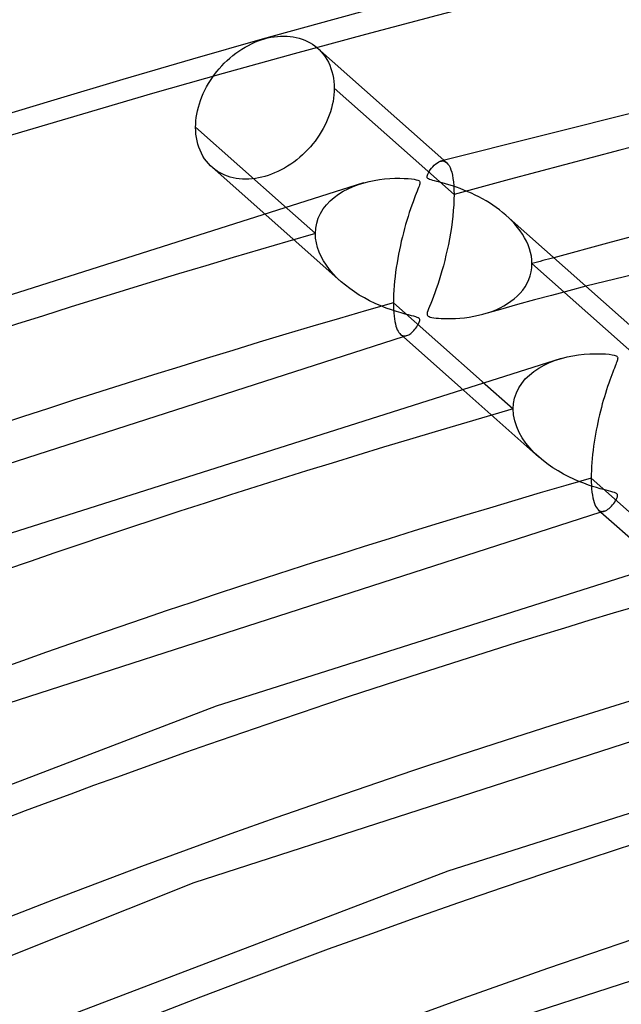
# Model space of a CAD drawing. Header units: millimetres. Extents: x -852 to 852, y -906 to 935.
# Tile 19 of 74: x -262 to -224, y 791 to 853. Entities that reach past the tile are written whole.
import ezdxf

# ---------------------------------------------------------------- set-up
doc = ezdxf.new("R2010")
doc.units = ezdxf.units.MM
doc.layers.add('HIDDEN', color=7, linetype='Continuous')
doc.layers.add('THICK', color=7, linetype='Continuous')

msp = doc.modelspace()

# ---------------------------------------------------------------- linework, layer by layer
at = {"layer": 'HIDDEN'}
for p, q in [((-242.912, 851.392), (-242.77, 851.263)), ((-242.77, 851.263), (-242.635, 851.123)), ((-242.635, 851.123), (-242.508, 850.973)), ((-242.508, 850.973), (-242.391, 850.813)), ((-242.391, 850.813), (-242.283, 850.643)), ((-242.283, 850.643), (-242.186, 850.464)), ((-242.186, 850.464), (-242.1, 850.278)), ((-242.1, 850.278), (-242.025, 850.084)), ((-242.025, 850.084), (-241.961, 849.885)), ((-241.961, 849.885), (-241.91, 849.68)), ((-241.91, 849.68), (-241.87, 849.471)), ((-241.87, 849.471), (-241.842, 849.259)), ((-241.842, 849.259), (-241.825, 849.046)), ((-241.825, 849.046), (-241.82, 848.832)), ((-241.839, 848.427), (-241.863, 848.218)), ((-241.825, 848.632), (-241.839, 848.427)), ((-241.82, 848.832), (-241.825, 848.632)), ((-234.292, 842.152), (-241.82, 848.832)), ((-241.94, 847.791), (-241.994, 847.575)), ((-241.896, 848.006), (-241.94, 847.791)), ((-241.863, 848.218), (-241.896, 848.006)), ((-242.132, 847.142), (-242.215, 846.926)), ((-242.058, 847.358), (-242.132, 847.142)), ((-241.994, 847.575), (-242.058, 847.358)), ((-242.409, 846.501), (-242.518, 846.294)), ((-242.307, 846.712), (-242.409, 846.501)), ((-242.215, 846.926), (-242.307, 846.712)), ((-242.76, 845.892), (-242.89, 845.7)), ((-242.635, 846.09), (-242.76, 845.892)), ((-242.518, 846.294), (-242.635, 846.09)), ((-243.317, 845.158), (-243.474, 844.985)), ((-243.168, 845.334), (-243.317, 845.158)), ((-243.026, 845.514), (-243.168, 845.334)), ((-242.89, 845.7), (-243.026, 845.514)), ((-243.81, 844.651), (-243.989, 844.492)), ((-243.639, 844.815), (-243.81, 844.651)), ((-243.474, 844.985), (-243.639, 844.815)), ((-244.754, 843.929), (-244.955, 843.809)), ((-244.556, 844.058), (-244.754, 843.929)), ((-244.363, 844.195), (-244.556, 844.058)), ((-244.173, 844.34), (-244.363, 844.195)), ((-243.989, 844.492), (-244.173, 844.34)), ((-235.153, 844.24), (-235.079, 844.256)), ((-235.079, 844.256), (-235.008, 844.259)), ((-235.008, 844.259), (-234.939, 844.25)), ((-234.939, 844.25), (-234.873, 844.229)), ((-234.923, 844.304), (-234.748, 844.149)), ((-234.873, 844.229), (-234.809, 844.195)), ((-234.809, 844.195), (-234.748, 844.149)), ((-234.748, 844.149), (-234.674, 844.07)), ((-234.674, 844.07), (-234.605, 843.969)), ((-234.605, 843.969), (-234.542, 843.849)), ((-249.315, 843.719), (-249.451, 843.827)), ((-249.174, 843.62), (-249.315, 843.719)), ((-249.024, 843.529), (-249.174, 843.62)), ((-248.867, 843.445), (-249.024, 843.529)), ((-248.702, 843.369), (-248.867, 843.445)), ((-248.53, 843.303), (-248.702, 843.369)), ((-248.352, 843.246), (-248.53, 843.303)), ((-246.172, 843.29), (-246.372, 843.238)), ((-245.972, 843.352), (-246.172, 843.29)), ((-245.769, 843.424), (-245.972, 843.352)), ((-245.566, 843.505), (-245.769, 843.424)), ((-245.361, 843.597), (-245.566, 843.505)), ((-245.157, 843.698), (-245.361, 843.597)), ((-244.955, 843.809), (-245.157, 843.698)), ((-234.542, 843.849), (-234.486, 843.708)), ((-234.486, 843.708), (-234.437, 843.548)), ((-234.437, 843.548), (-234.394, 843.368)), ((-234.394, 843.368), (-234.358, 843.166)), ((-248.168, 843.199), (-248.352, 843.246)), ((-247.979, 843.162), (-248.168, 843.199)), ((-247.785, 843.136), (-247.979, 843.162)), ((-247.588, 843.12), (-247.785, 843.136)), ((-247.387, 843.114), (-247.588, 843.12)), ((-247.185, 843.119), (-247.387, 843.114)), ((-246.981, 843.134), (-247.185, 843.119)), ((-246.777, 843.159), (-246.981, 843.134)), ((-246.574, 843.194), (-246.777, 843.159)), ((-246.372, 843.238), (-246.574, 843.194)), ((-240.948, 842.516), (-240.624, 842.659)), ((-240.624, 842.659), (-240.288, 842.784)), ((-240.288, 842.784), (-239.943, 842.89)), ((-234.358, 843.166), (-234.33, 842.942)), ((-234.33, 842.942), (-234.309, 842.697)), ((-234.309, 842.697), (-234.296, 842.433)), ((-241.828, 841.97), (-241.553, 842.172)), ((-241.553, 842.172), (-241.259, 842.354)), ((-241.259, 842.354), (-240.948, 842.516)), ((-234.296, 842.433), (-234.292, 842.152)), ((-234.292, 842.152), (-234.296, 841.831)), ((-244.96, 841.433), (-243.004, 839.697)), ((-242.513, 841.246), (-242.311, 841.507)), ((-242.311, 841.507), (-242.082, 841.748)), ((-242.082, 841.748), (-241.828, 841.97)), ((-234.311, 841.498), (-234.335, 841.154)), ((-234.296, 841.831), (-234.311, 841.498)), ((-246.305, 841.035), (-241.385, 836.669)), ((-242.822, 840.667), (-242.684, 840.965)), ((-242.684, 840.965), (-242.513, 841.246)), ((-234.369, 840.8), (-234.411, 840.441)), ((-234.335, 841.154), (-234.369, 840.8)), ((-230.842, 840.677), (-231.043, 840.861)), ((-242.983, 840.032), (-242.922, 840.355)), ((-242.922, 840.355), (-242.822, 840.667)), ((-234.411, 840.441), (-234.46, 840.081)), ((-230.65, 840.486), (-230.842, 840.677)), ((-230.467, 840.288), (-230.65, 840.486)), ((-230.295, 840.084), (-230.467, 840.288)), ((-243.004, 839.697), (-242.983, 840.032)), ((-242.988, 839.406), (-243.004, 839.697)), ((-234.516, 839.722), (-234.579, 839.365)), ((-234.46, 840.081), (-234.516, 839.722)), ((-230.135, 839.873), (-230.295, 840.084)), ((-229.988, 839.656), (-230.135, 839.873)), ((-229.854, 839.435), (-229.988, 839.656)), ((-242.943, 839.113), (-242.988, 839.406)), ((-242.869, 838.821), (-242.943, 839.113)), ((-234.647, 839.013), (-234.72, 838.666)), ((-234.579, 839.365), (-234.647, 839.013)), ((-229.736, 839.209), (-229.854, 839.435)), ((-229.633, 838.978), (-229.736, 839.209)), ((-229.547, 838.744), (-229.633, 838.978)), ((-242.767, 838.532), (-242.869, 838.821)), ((-242.64, 838.25), (-242.767, 838.532)), ((-234.797, 838.327), (-234.878, 837.995)), ((-234.72, 838.666), (-234.797, 838.327)), ((-229.48, 838.508), (-229.547, 838.744)), ((-229.431, 838.272), (-229.48, 838.508)), ((-242.489, 837.973), (-242.64, 838.25)), ((-242.314, 837.702), (-242.489, 837.973)), ((-242.116, 837.435), (-242.314, 837.702)), ((-234.878, 837.995), (-234.962, 837.672)), ((-229.402, 838.038), (-229.431, 838.272)), ((-229.405, 837.541), (-229.392, 837.804)), ((-229.392, 837.804), (-229.402, 838.038)), ((-221.859, 831.119), (-229.392, 837.804)), ((-241.895, 837.173), (-242.116, 837.435)), ((-241.651, 836.918), (-241.895, 837.173)), ((-235.049, 837.358), (-235.137, 837.055)), ((-234.962, 837.672), (-235.049, 837.358)), ((-229.505, 837.037), (-229.443, 837.285)), ((-229.443, 837.285), (-229.405, 837.541)), ((-241.385, 836.669), (-241.651, 836.918)), ((-241.122, 836.446), (-241.385, 836.669)), ((-235.317, 836.489), (-235.408, 836.225)), ((-235.227, 836.766), (-235.317, 836.489)), ((-235.137, 837.055), (-235.227, 836.766)), ((-229.825, 836.35), (-229.697, 836.569)), ((-229.697, 836.569), (-229.59, 836.798)), ((-229.59, 836.798), (-229.505, 837.037)), ((-240.843, 836.232), (-241.122, 836.446)), ((-240.55, 836.028), (-240.843, 836.232)), ((-240.244, 835.832), (-240.55, 836.028)), ((-235.497, 835.974), (-235.585, 835.737)), ((-235.408, 836.225), (-235.497, 835.974)), ((-230.315, 835.764), (-230.136, 835.947)), ((-230.136, 835.947), (-229.972, 836.142)), ((-229.972, 836.142), (-229.825, 836.35)), ((-227.083, 836.102), (-228.158, 835.811)), ((-226.006, 836.391), (-227.083, 836.102)), ((-239.925, 835.647), (-240.244, 835.832)), ((-239.594, 835.471), (-239.925, 835.647)), ((-239.252, 835.306), (-239.594, 835.471)), ((-238.899, 835.152), (-239.252, 835.306)), ((-235.754, 835.304), (-235.828, 835.119)), ((-235.671, 835.514), (-235.754, 835.304)), ((-235.585, 835.737), (-235.671, 835.514)), ((-230.305, 835.225), (-231.376, 834.93)), ((-231.159, 835.152), (-230.93, 835.288)), ((-230.93, 835.288), (-230.713, 835.435)), ((-230.713, 835.435), (-230.508, 835.593)), ((-230.508, 835.593), (-230.315, 835.764)), ((-229.232, 835.519), (-230.305, 835.225)), ((-228.158, 835.811), (-229.232, 835.519)), ((-238.547, 835.013), (-238.899, 835.152)), ((-238.213, 834.893), (-238.547, 835.013)), ((-237.902, 834.792), (-238.213, 834.893)), ((-237.617, 834.707), (-237.902, 834.792)), ((-237.364, 834.636), (-237.617, 834.707)), ((-237.144, 834.579), (-237.364, 834.636)), ((-235.97, 834.727), (-235.983, 834.649)), ((-235.983, 834.649), (-235.978, 834.589)), ((-235.939, 834.829), (-235.97, 834.727)), ((-235.891, 834.961), (-235.939, 834.829)), ((-235.828, 835.119), (-235.891, 834.961)), ((-232.759, 834.554), (-232.478, 834.625)), ((-232.478, 834.625), (-232.192, 834.709)), ((-231.376, 834.93), (-232.445, 834.634)), ((-232.192, 834.709), (-231.917, 834.804)), ((-231.917, 834.804), (-231.653, 834.91)), ((-231.653, 834.91), (-231.4, 835.026)), ((-231.4, 835.026), (-231.159, 835.152)), ((-236.963, 834.533), (-237.144, 834.579)), ((-236.814, 834.493), (-236.963, 834.533)), ((-236.695, 834.459), (-236.814, 834.493)), ((-236.602, 834.427), (-236.695, 834.459)), ((-236.535, 834.396), (-236.602, 834.427)), ((-236.539, 833.983), (-236.502, 834.053)), ((-236.487, 834.364), (-236.535, 834.396)), ((-236.502, 834.053), (-236.472, 834.118)), ((-236.456, 834.327), (-236.487, 834.364)), ((-236.472, 834.118), (-236.452, 834.176)), ((-236.44, 834.283), (-236.456, 834.327)), ((-236.452, 834.176), (-236.44, 834.232)), ((-236.44, 834.232), (-236.44, 834.283)), ((-235.978, 834.589), (-235.957, 834.543)), ((-235.957, 834.543), (-235.919, 834.505)), ((-235.919, 834.505), (-235.862, 834.474)), ((-235.862, 834.474), (-235.783, 834.448)), ((-235.783, 834.448), (-235.677, 834.423)), ((-235.677, 834.423), (-235.551, 834.402)), ((-235.551, 834.402), (-235.412, 834.385)), ((-235.412, 834.385), (-235.264, 834.372)), ((-235.264, 834.372), (-235.092, 834.36)), ((-235.092, 834.36), (-234.897, 834.351)), ((-234.897, 834.351), (-234.68, 834.348)), ((-234.68, 834.348), (-234.444, 834.35)), ((-234.444, 834.35), (-234.19, 834.359)), ((-234.19, 834.359), (-233.922, 834.377)), ((-233.922, 834.377), (-233.64, 834.404)), ((-233.64, 834.404), (-233.347, 834.443)), ((-233.347, 834.443), (-233.049, 834.494)), ((-233.049, 834.494), (-232.759, 834.554)), ((-237.139, 833.33), (-237.075, 833.369)), ((-237.075, 833.369), (-237.011, 833.416)), ((-237.011, 833.416), (-236.947, 833.47)), ((-236.947, 833.47), (-236.882, 833.532)), ((-236.882, 833.532), (-236.817, 833.6)), ((-236.817, 833.6), (-236.753, 833.675)), ((-236.753, 833.675), (-236.691, 833.753)), ((-236.691, 833.753), (-236.635, 833.831)), ((-236.635, 833.831), (-236.584, 833.909)), ((-236.584, 833.909), (-236.539, 833.983)), ((-237.652, 833.357), (-237.592, 833.313)), ((-237.592, 833.313), (-237.53, 833.281)), ((-237.53, 833.281), (-237.466, 833.263)), ((-237.453, 833.222), (-237.489, 833.212)), ((-237.466, 833.263), (-237.4, 833.256)), ((-237.417, 833.233), (-237.453, 833.222)), ((-237.381, 833.243), (-237.417, 833.233)), ((-237.4, 833.256), (-237.333, 833.261)), ((-237.345, 833.253), (-237.381, 833.243)), ((-237.309, 833.263), (-237.345, 833.253)), ((-237.333, 833.261), (-237.264, 833.276)), ((-237.273, 833.274), (-237.309, 833.263)), ((-237.264, 833.276), (-237.202, 833.299)), ((-237.202, 833.299), (-237.139, 833.33)), ((-228.634, 831.425), (-228.285, 831.588)), ((-228.285, 831.588), (-227.92, 831.73)), ((-227.92, 831.73), (-227.543, 831.849)), ((-229.556, 830.802), (-229.273, 831.032)), ((-229.273, 831.032), (-228.964, 831.24)), ((-228.964, 831.24), (-228.634, 831.425)), ((-232.526, 830.4), (-230.571, 828.665)), ((-230.223, 829.985), (-230.034, 830.278)), ((-230.034, 830.278), (-229.811, 830.551)), ((-229.811, 830.551), (-229.556, 830.802)), ((-233.87, 830.001), (-228.953, 825.637)), ((-230.483, 829.348), (-230.374, 829.673)), ((-230.374, 829.673), (-230.223, 829.985)), ((-230.549, 829.011), (-230.483, 829.348)), ((-230.571, 828.665), (-230.549, 829.011)), ((-230.546, 828.29), (-230.571, 828.665)), ((-230.471, 827.914), (-230.546, 828.29)), ((-230.352, 827.545), (-230.471, 827.914)), ((-230.194, 827.19), (-230.352, 827.545)), ((-230, 826.848), (-230.194, 827.19)), ((-229.775, 826.522), (-230, 826.848)), ((-229.525, 826.212), (-229.775, 826.522)), ((-229.249, 825.916), (-229.525, 826.212)), ((-228.948, 825.633), (-229.249, 825.916)), ((-228.674, 825.402), (-228.948, 825.633)), ((-228.384, 825.181), (-228.674, 825.402)), ((-228.077, 824.969), (-228.384, 825.181)), ((-227.755, 824.766), (-228.077, 824.969)), ((-227.421, 824.576), (-227.755, 824.766)), ((-227.086, 824.402), (-227.421, 824.576)), ((-226.759, 824.247), (-227.086, 824.402)), ((-226.442, 824.11), (-226.759, 824.247)), ((-226.138, 823.99), (-226.442, 824.11)), ((-225.85, 823.885), (-226.138, 823.99)), ((-225.58, 823.795), (-225.85, 823.885)), ((-225.331, 823.718), (-225.58, 823.795)), ((-225.106, 823.652), (-225.331, 823.718)), ((-224.907, 823.598), (-225.106, 823.652)), ((-224.733, 823.553), (-224.907, 823.598)), ((-224.574, 823.512), (-224.733, 823.553)), ((-224.428, 823.474), (-224.574, 823.512)), ((-224.302, 823.439), (-224.428, 823.474)), ((-224.203, 823.407), (-224.302, 823.439)), ((-224.129, 823.378), (-224.203, 823.407)), ((-224.192, 822.815), (-224.135, 822.903)), ((-224.135, 822.903), (-224.087, 822.987)), ((-224.076, 823.348), (-224.129, 823.378)), ((-224.087, 822.987), (-224.049, 823.065)), ((-224.039, 823.317), (-224.076, 823.348)), ((-224.049, 823.065), (-224.022, 823.134)), ((-224.017, 823.282), (-224.039, 823.317)), ((-224.022, 823.134), (-224.008, 823.193)), ((-224.007, 823.242), (-224.017, 823.282)), ((-224.008, 823.193), (-224.007, 823.242)), ((-225.22, 822.325), (-225.16, 822.281)), ((-225.16, 822.281), (-225.098, 822.249)), ((-225.098, 822.249), (-225.034, 822.231)), ((-225.034, 822.231), (-224.968, 822.224)), ((-224.968, 822.224), (-224.9, 822.229)), ((-224.877, 822.232), (-224.913, 822.221)), ((-224.9, 822.229), (-224.83, 822.245)), ((-224.841, 822.242), (-224.877, 822.232)), ((-224.83, 822.245), (-224.761, 822.271)), ((-224.761, 822.271), (-224.69, 822.308)), ((-224.69, 822.308), (-224.618, 822.355)), ((-224.618, 822.355), (-224.546, 822.412)), ((-224.546, 822.412), (-224.472, 822.478)), ((-224.472, 822.478), (-224.399, 822.553)), ((-224.399, 822.553), (-224.326, 822.637)), ((-224.326, 822.637), (-224.256, 822.725)), ((-224.256, 822.725), (-224.192, 822.815)), ((-225.021, 822.19), (-225.057, 822.18)), ((-224.985, 822.201), (-225.021, 822.19)), ((-224.949, 822.211), (-224.985, 822.201)), ((-224.913, 822.221), (-224.949, 822.211))]:
    msp.add_line(p, q, dxfattribs=at)
for centre, major_axis, start_param, end_param in [((0, 629.167), (-556.5, 0), -3.141592, -0.523599), ((0, 629.167), (-506.5, 0), -3.141592, -0.523599), ((0, 629.159), (486.165, 0), 1.057482, 2.073638), ((0, 629.159), (486.165, 0), 2.094208, 2.617994), ((0, 629.159), (-476.185, 0), -1.071453, -1.06817), ((0, 629.159), (460.84, 0), 2.094773, 2.617994), ((0, 629.159), (435.515, 0), 2.095404, 2.617994), ((0, 629.159), (410.19, 0), 2.096113, 2.617994), ((0, 629.159), (384.865, 0), 2.096915, 2.617994)]:
    msp.add_ellipse(centre, major_axis=major_axis, ratio=0.5, start_param=start_param, end_param=end_param, dxfattribs=at)
at = {"layer": 'THICK'}
for p, q in [((-198.793, 853.37), (-235.145, 844.242)), ((-246.204, 851.941), (-246.005, 851.994)), ((-246.005, 851.994), (-245.803, 852.037)), ((-245.803, 852.037), (-245.599, 852.072)), ((-245.599, 852.072), (-245.394, 852.097)), ((-245.394, 852.097), (-245.19, 852.111)), ((-245.19, 852.111), (-244.987, 852.115)), ((-244.987, 852.115), (-244.786, 852.109)), ((-244.786, 852.109), (-244.588, 852.093)), ((-244.588, 852.093), (-244.394, 852.065)), ((-244.394, 852.065), (-244.204, 852.028)), ((-244.204, 852.028), (-244.018, 851.98)), ((-244.018, 851.98), (-243.839, 851.922)), ((-247.62, 851.3), (-247.42, 851.421)), ((-247.42, 851.421), (-247.218, 851.532)), ((-247.218, 851.532), (-247.014, 851.634)), ((-247.014, 851.634), (-246.81, 851.726)), ((-246.81, 851.726), (-246.607, 851.808)), ((-246.607, 851.808), (-246.404, 851.879)), ((-246.404, 851.879), (-246.204, 851.941)), ((-243.839, 851.922), (-243.666, 851.855)), ((-243.666, 851.855), (-243.5, 851.778)), ((-243.5, 851.778), (-243.342, 851.694)), ((-243.342, 851.694), (-243.191, 851.601)), ((-243.191, 851.601), (-243.049, 851.501)), ((-243.049, 851.501), (-242.912, 851.392)), ((-242.862, 851.349), (-234.923, 844.304)), ((-248.559, 850.574), (-248.381, 850.734)), ((-248.381, 850.734), (-248.198, 850.887)), ((-248.198, 850.887), (-248.01, 851.032)), ((-248.01, 851.032), (-247.817, 851.17)), ((-247.817, 851.17), (-247.62, 851.3)), ((-249.049, 850.064), (-248.893, 850.238)), ((-248.893, 850.238), (-248.73, 850.409)), ((-248.73, 850.409), (-248.559, 850.574)), ((-249.602, 849.326), (-249.472, 849.519)), ((-249.472, 849.519), (-249.337, 849.706)), ((-249.337, 849.706), (-249.197, 849.887)), ((-249.197, 849.887), (-249.049, 850.064)), ((-249.949, 848.714), (-249.841, 848.922)), ((-249.841, 848.922), (-249.725, 849.127)), ((-249.725, 849.127), (-249.602, 849.326)), ((-250.224, 848.071), (-250.141, 848.287)), ((-250.141, 848.287), (-250.05, 848.502)), ((-250.05, 848.502), (-249.949, 848.714)), ((-250.413, 847.42), (-250.36, 847.636)), ((-250.36, 847.636), (-250.296, 847.854)), ((-250.296, 847.854), (-250.224, 848.071)), ((-250.513, 846.783), (-250.49, 846.992)), ((-250.49, 846.992), (-250.457, 847.204)), ((-250.457, 847.204), (-250.413, 847.42)), ((-250.532, 846.378), (-250.527, 846.578)), ((-250.532, 846.378), (-244.96, 841.433)), ((-250.527, 846.164), (-250.532, 846.378)), ((-250.527, 846.578), (-250.513, 846.783)), ((-250.51, 845.951), (-250.527, 846.164)), ((-250.483, 845.739), (-250.51, 845.951)), ((-250.443, 845.531), (-250.483, 845.739)), ((-250.392, 845.326), (-250.443, 845.531)), ((-250.329, 845.127), (-250.392, 845.326)), ((-187.705, 845.583), (-226.006, 836.391)), ((-250.255, 844.934), (-250.329, 845.127)), ((-250.17, 844.749), (-250.255, 844.934)), ((-250.074, 844.571), (-250.17, 844.749)), ((-249.967, 844.402), (-250.074, 844.571)), ((-249.851, 844.243), (-249.967, 844.402)), ((-249.725, 844.093), (-249.851, 844.243)), ((-249.592, 843.955), (-249.725, 844.093)), ((-249.451, 843.827), (-249.592, 843.955)), ((-235.706, 843.799), (-235.622, 843.899)), ((-235.622, 843.899), (-235.531, 843.994)), ((-235.531, 843.994), (-235.435, 844.081)), ((-235.435, 844.081), (-235.338, 844.151)), ((-235.338, 844.151), (-235.244, 844.204)), ((-235.244, 844.204), (-235.153, 844.24)), ((-249.5, 843.869), (-246.305, 841.035)), ((-235.982, 843.246), (-235.981, 843.297)), ((-235.981, 843.297), (-235.966, 843.358)), ((-235.966, 843.358), (-235.939, 843.428)), ((-235.939, 843.428), (-235.899, 843.508)), ((-235.899, 843.508), (-235.846, 843.6)), ((-235.846, 843.6), (-235.781, 843.698)), ((-235.781, 843.698), (-235.706, 843.799)), ((-239.986, 842.878), (-278.375, 830.688)), ((-239.943, 842.89), (-239.623, 842.971)), ((-239.623, 842.971), (-239.301, 843.038)), ((-239.301, 843.038), (-238.977, 843.091)), ((-238.977, 843.091), (-238.654, 843.13)), ((-238.654, 843.13), (-238.333, 843.157)), ((-238.333, 843.157), (-238.016, 843.171)), ((-238.016, 843.171), (-237.706, 843.175)), ((-237.706, 843.175), (-237.422, 843.168)), ((-237.422, 843.168), (-237.171, 843.153)), ((-237.171, 843.153), (-236.958, 843.133)), ((-236.958, 843.133), (-236.791, 843.109)), ((-236.791, 843.109), (-236.666, 843.084)), ((-236.666, 843.084), (-236.576, 843.056)), ((-236.576, 843.056), (-236.512, 843.025)), ((-236.489, 842.672), (-236.522, 842.583)), ((-236.512, 843.025), (-236.47, 842.989)), ((-236.463, 842.754), (-236.489, 842.672)), ((-236.47, 842.989), (-236.446, 842.947)), ((-236.444, 842.83), (-236.463, 842.754)), ((-236.446, 842.947), (-236.438, 842.895)), ((-236.438, 842.895), (-236.444, 842.83)), ((-235.969, 843.203), (-235.982, 843.246)), ((-235.941, 843.166), (-235.969, 843.203)), ((-235.895, 843.132), (-235.941, 843.166)), ((-235.828, 843.1), (-235.895, 843.132)), ((-235.738, 843.068), (-235.828, 843.1)), ((-235.629, 843.036), (-235.738, 843.068)), ((-235.508, 843.004), (-235.629, 843.036)), ((-235.369, 842.968), (-235.508, 843.004)), ((-235.208, 842.927), (-235.369, 842.968)), ((-235.028, 842.879), (-235.208, 842.927)), ((-234.829, 842.824), (-235.028, 842.879)), ((-234.615, 842.761), (-234.829, 842.824)), ((-234.386, 842.689), (-234.615, 842.761)), ((-234.146, 842.608), (-234.386, 842.689)), ((-236.728, 842.061), (-236.795, 841.887)), ((-236.666, 842.217), (-236.728, 842.061)), ((-236.611, 842.356), (-236.666, 842.217)), ((-236.563, 842.478), (-236.611, 842.356)), ((-236.522, 842.583), (-236.563, 842.478)), ((-233.906, 842.521), (-234.146, 842.608)), ((-233.666, 842.429), (-233.906, 842.521)), ((-233.429, 842.33), (-233.666, 842.429)), ((-233.194, 842.226), (-233.429, 842.33)), ((-232.961, 842.116), (-233.194, 842.226)), ((-232.731, 842), (-232.961, 842.116)), ((-236.943, 841.487), (-237.022, 841.26)), ((-236.867, 841.696), (-236.943, 841.487)), ((-236.795, 841.887), (-236.867, 841.696)), ((-232.504, 841.879), (-232.731, 842)), ((-232.281, 841.751), (-232.504, 841.879)), ((-232.062, 841.618), (-232.281, 841.751)), ((-231.848, 841.479), (-232.062, 841.618)), ((-231.639, 841.334), (-231.848, 841.479)), ((-237.103, 841.019), (-237.181, 840.773)), ((-237.022, 841.26), (-237.103, 841.019)), ((-231.435, 841.182), (-231.639, 841.334)), ((-231.236, 841.025), (-231.435, 841.182)), ((-231.043, 840.861), (-231.236, 841.025)), ((-231.021, 840.842), (-222.49, 833.272)), ((-237.332, 840.268), (-237.404, 840.01)), ((-237.258, 840.522), (-237.332, 840.268)), ((-237.181, 840.773), (-237.258, 840.522)), ((-237.473, 839.749), (-237.539, 839.485)), ((-237.404, 840.01), (-237.473, 839.749)), ((-237.663, 838.951), (-237.72, 838.68)), ((-237.603, 839.219), (-237.663, 838.951)), ((-237.539, 839.485), (-237.603, 839.219)), ((-237.775, 838.406), (-237.827, 838.128)), ((-237.72, 838.68), (-237.775, 838.406)), ((-237.875, 837.846), (-237.92, 837.562)), ((-237.827, 838.128), (-237.875, 837.846)), ((-237.961, 837.276), (-237.997, 836.99)), ((-237.92, 837.562), (-237.961, 837.276)), ((-238.029, 836.704), (-238.055, 836.422)), ((-237.997, 836.99), (-238.029, 836.704)), ((-238.092, 835.872), (-238.101, 835.606)), ((-238.076, 836.145), (-238.092, 835.872)), ((-238.055, 836.422), (-238.076, 836.145)), ((-238.101, 835.606), (-238.104, 835.35)), ((-238.104, 835.35), (-238.102, 835.122)), ((-238.104, 835.35), (-232.526, 830.4)), ((-238.102, 835.122), (-238.093, 834.906)), ((-238.093, 834.906), (-238.08, 834.702)), ((-238.08, 834.702), (-238.062, 834.51)), ((-238.062, 834.51), (-238.038, 834.331)), ((-238.038, 834.331), (-238.01, 834.167)), ((-238.01, 834.167), (-237.978, 834.017)), ((-237.978, 834.017), (-237.941, 833.881)), ((-237.941, 833.881), (-237.901, 833.76)), ((-237.901, 833.76), (-237.857, 833.652)), ((-237.857, 833.652), (-237.81, 833.558)), ((-237.81, 833.558), (-237.76, 833.478)), ((-237.76, 833.478), (-237.707, 833.411)), ((-237.707, 833.411), (-237.652, 833.357)), ((-237.489, 833.212), (-280.315, 819.401)), ((-237.658, 833.362), (-233.87, 830.001)), ((-226.114, 832.108), (-225.758, 832.133)), ((-225.758, 832.133), (-225.406, 832.143)), ((-225.406, 832.143), (-225.074, 832.139)), ((-225.074, 832.139), (-224.779, 832.124)), ((-227.554, 831.846), (-263.81, 820.329)), ((-227.543, 831.849), (-227.189, 831.94)), ((-227.189, 831.94), (-226.832, 832.012)), ((-226.832, 832.012), (-226.472, 832.068)), ((-226.472, 832.068), (-226.114, 832.108)), ((-224.779, 832.124), (-224.532, 832.102)), ((-224.532, 832.102), (-224.352, 832.076)), ((-224.352, 832.076), (-224.234, 832.052)), ((-224.234, 832.052), (-224.158, 832.03)), ((-224.158, 832.03), (-224.102, 832.006)), ((-224.092, 831.546), (-224.126, 831.457)), ((-224.102, 832.006), (-224.06, 831.98)), ((-224.063, 831.623), (-224.092, 831.546)), ((-224.039, 831.694), (-224.063, 831.623)), ((-224.06, 831.98), (-224.031, 831.949)), ((-224.02, 831.76), (-224.039, 831.694)), ((-224.031, 831.949), (-224.014, 831.914)), ((-224.009, 831.82), (-224.02, 831.76)), ((-224.014, 831.914), (-224.006, 831.872)), ((-224.006, 831.872), (-224.009, 831.82)), ((-224.318, 830.974), (-224.376, 830.82)), ((-224.263, 831.114), (-224.318, 830.974)), ((-224.212, 831.241), (-224.263, 831.114)), ((-224.167, 831.355), (-224.212, 831.241)), ((-224.126, 831.457), (-224.167, 831.355)), ((-224.572, 830.279), (-224.642, 830.074)), ((-224.504, 830.473), (-224.572, 830.279)), ((-224.439, 830.654), (-224.504, 830.473)), ((-224.376, 830.82), (-224.439, 830.654)), ((-224.711, 829.862), (-224.778, 829.646)), ((-224.642, 830.074), (-224.711, 829.862)), ((-224.908, 829.205), (-224.971, 828.979)), ((-224.844, 829.427), (-224.908, 829.205)), ((-224.778, 829.646), (-224.844, 829.427)), ((-225.09, 828.52), (-225.146, 828.287)), ((-225.031, 828.751), (-225.09, 828.52)), ((-224.971, 828.979), (-225.031, 828.751)), ((-225.253, 827.815), (-225.303, 827.575)), ((-225.201, 828.052), (-225.253, 827.815)), ((-225.146, 828.287), (-225.201, 828.052)), ((-225.35, 827.331), (-225.396, 827.083)), ((-225.303, 827.575), (-225.35, 827.331)), ((-225.48, 826.578), (-225.517, 826.322)), ((-225.439, 826.832), (-225.48, 826.578)), ((-225.396, 827.083), (-225.439, 826.832)), ((-225.551, 826.065), (-225.582, 825.807)), ((-225.517, 826.322), (-225.551, 826.065)), ((-225.608, 825.551), (-225.63, 825.296)), ((-225.582, 825.807), (-225.608, 825.551)), ((-225.661, 824.797), (-225.669, 824.553)), ((-225.648, 825.044), (-225.661, 824.797)), ((-225.63, 825.296), (-225.648, 825.044)), ((-225.669, 824.553), (-225.671, 824.317)), ((-225.671, 824.317), (-225.668, 824.079)), ((-225.671, 824.317), (-220.092, 819.366)), ((-225.668, 824.079), (-225.659, 823.852)), ((-225.659, 823.852), (-225.645, 823.637)), ((-225.645, 823.637), (-225.624, 823.435)), ((-225.624, 823.435), (-225.597, 823.248)), ((-225.597, 823.248), (-225.566, 823.077)), ((-225.566, 823.077), (-225.529, 822.921)), ((-225.529, 822.921), (-225.487, 822.782)), ((-225.487, 822.782), (-225.441, 822.659)), ((-225.441, 822.659), (-225.391, 822.552)), ((-225.391, 822.552), (-225.338, 822.461)), ((-225.338, 822.461), (-225.28, 822.385)), ((-225.28, 822.385), (-225.22, 822.325)), ((-225.226, 822.33), (-221.435, 818.966)), ((-225.057, 822.18), (-265.481, 809.138)), ((-215.121, 820.814), (-249.246, 809.97)), ((-212.624, 811.148), (-250.649, 798.875)), ((-249.246, 809.97), (-276.498, 799.565)), ((-202.69, 809.782), (-234.682, 799.611)), ((-200.192, 800.116), (-235.815, 788.612)), ((-234.682, 799.611), (-260.356, 789.808)), ((-250.649, 798.875), (-282.094, 786.31))]:
    msp.add_line(p, q, dxfattribs=at)
for centre, major_axis, start_param, end_param in [((0, 633.498), (556.5, 0), 0, 2.617994), ((0, 633.498), (-501.5, 0), -3.141592, -0.523599), ((0, 629.159), (-476.185, 0), -2.080504, -1.071453), ((0, 629.159), (-476.185, 0), -1.047169, -0.523599), ((0, 629.159), (-450.86, 0), -1.046579, -0.523599), ((0, 629.159), (-425.535, 0), -1.045919, -0.523599), ((0, 629.159), (-400.21, 0), -1.045176, -0.523599)]:
    msp.add_ellipse(centre, major_axis=major_axis, ratio=0.5, start_param=start_param, end_param=end_param, dxfattribs=at)

doc.saveas('drawing.dxf')
